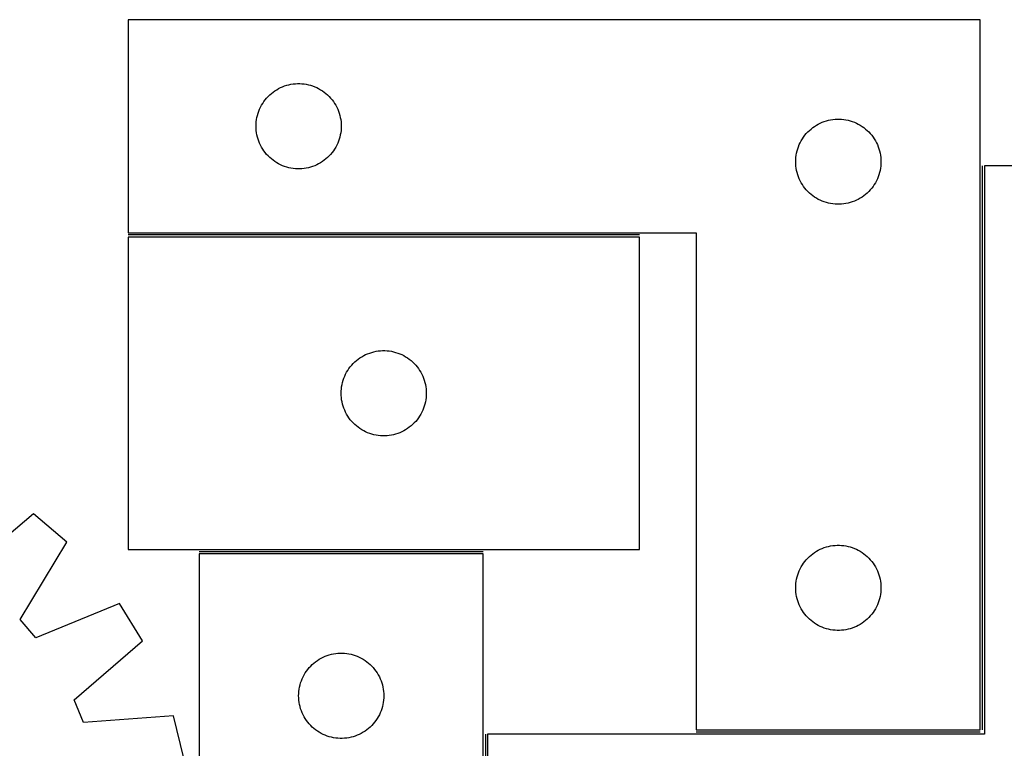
# Model space of a CAD drawing. Header units: millimetres. Extents: x 7 to 1493, y 7 to 2993.
# Tile 10 of 17: x 227 to 573, y 2737 to 2993. Entities that reach past the tile are written whole.
import ezdxf

# ---------------------------------------------------------------- set-up
doc = ezdxf.new("R2010")
doc.units = ezdxf.units.MM
doc.layers.add('COMMON', color=5, linetype='CONTINUOUS', true_color=0x0000ff)
doc.layers.add('CUT', color=7, linetype='CONTINUOUS', true_color=0x000000)

msp = doc.modelspace()

# ---------------------------------------------------------------- linework, layer by layer
at = {"layer": 'COMMON'}
for p, q in [((565.598236, 2743.440221), (565.598236, 2941.94022)), ((444.804653, 2917.690221), (264.848235, 2917.690221)), ((289.848235, 2806.190219), (389.848235, 2806.190219)), ((464.848235, 2742.69022), (564.848235, 2742.69022)), ((390.598235, 2741.94022), (390.598235, 2641.94022))]:
    msp.add_line(p, q, dxfattribs=at)
at = {"layer": 'CUT'}
for p, q in [((564.848235, 2993.440221), (264.848235, 2993.440221)), ((264.848235, 2993.440221), (264.848235, 2918.440221)), ((564.848235, 2743.440221), (564.848235, 2993.440221)), ((322.159023, 2970.69719), (322.922259, 2970.816061)), ((322.922259, 2970.816061), (323.690603, 2970.895484)), ((323.690603, 2970.895484), (324.462016, 2970.935248)), ((324.462016, 2970.935248), (325.234453, 2970.935248)), ((325.234453, 2970.935248), (326.005867, 2970.895484)), ((326.005867, 2970.895484), (326.77421, 2970.816061)), ((326.77421, 2970.816061), (327.537446, 2970.69719)), ((314.659135, 2966.948502), (315.239337, 2967.458428)), ((315.239337, 2967.458428), (315.84502, 2967.93781)), ((315.84502, 2967.93781), (316.474579, 2968.385376)), ((316.474579, 2968.385376), (317.126343, 2968.799941)), ((317.126343, 2968.799941), (317.798584, 2969.180403)), ((317.798584, 2969.180403), (318.489519, 2969.525755)), ((318.489519, 2969.525755), (319.197316, 2969.835081)), ((319.197316, 2969.835081), (319.920099, 2970.10756)), ((319.920099, 2970.10756), (320.65595, 2970.342469)), ((320.65595, 2970.342469), (321.402919, 2970.539187)), ((321.402919, 2970.539187), (322.159023, 2970.69719)), ((327.537446, 2970.69719), (328.293551, 2970.539187)), ((328.293551, 2970.539187), (329.040519, 2970.342469)), ((329.040519, 2970.342469), (329.77637, 2970.10756)), ((329.77637, 2970.10756), (330.499153, 2969.835081)), ((330.499153, 2969.835081), (331.206951, 2969.525755)), ((331.206951, 2969.525755), (331.897886, 2969.180403)), ((331.897886, 2969.180403), (332.570127, 2968.799941)), ((332.570127, 2968.799941), (333.221891, 2968.385376)), ((333.221891, 2968.385376), (333.851449, 2967.93781)), ((333.851449, 2967.93781), (334.457132, 2967.458428)), ((334.457132, 2967.458428), (335.037335, 2966.948502)), ((311.793956, 2963.328442), (312.191601, 2963.990664)), ((312.191601, 2963.990664), (312.62281, 2964.631538)), ((312.62281, 2964.631538), (313.086438, 2965.249363)), ((313.086438, 2965.249363), (313.581256, 2965.842503)), ((313.581256, 2965.842503), (314.105952, 2966.409383)), ((314.105952, 2966.409383), (314.659135, 2966.948502)), ((335.037335, 2966.948502), (335.590518, 2966.409383)), ((335.590518, 2966.409383), (336.115214, 2965.842503)), ((336.115214, 2965.842503), (336.610032, 2965.249363)), ((336.610032, 2965.249363), (337.07366, 2964.631538)), ((337.07366, 2964.631538), (337.504868, 2963.990664)), ((337.504868, 2963.990664), (337.902513, 2963.328442)), ((310.342819, 2959.760288), (310.558704, 2960.501944)), ((310.558704, 2960.501944), (310.812482, 2961.231502)), ((310.812482, 2961.231502), (311.103481, 2961.94703)), ((311.103481, 2961.94703), (311.430928, 2962.646628)), ((311.430928, 2962.646628), (311.793956, 2963.328442)), ((337.902513, 2963.328442), (338.265541, 2962.646628)), ((338.265541, 2962.646628), (338.592988, 2961.94703)), ((338.592988, 2961.94703), (338.883987, 2961.231502)), ((338.883987, 2961.231502), (339.137765, 2960.501944)), ((339.137765, 2960.501944), (339.353651, 2959.760288)), ((309.868123, 2956.712402), (309.927737, 2957.482536)), ((309.927737, 2957.482536), (310.026916, 2958.24858)), ((310.026916, 2958.24858), (310.165399, 2959.008502)), ((310.165399, 2959.008502), (310.342819, 2959.760288)), ((339.353651, 2959.760288), (339.53107, 2959.008502)), ((339.53107, 2959.008502), (339.669553, 2958.24858)), ((339.669553, 2958.24858), (339.768733, 2957.482536)), ((339.768733, 2957.482536), (339.828346, 2956.712402)), ((507.798584, 2956.680403), (508.489519, 2957.025755)), ((508.489519, 2957.025755), (509.197316, 2957.335081)), ((509.197316, 2957.335081), (509.920099, 2957.60756)), ((509.920099, 2957.60756), (510.65595, 2957.842469)), ((510.65595, 2957.842469), (511.402919, 2958.039187)), ((511.402919, 2958.039187), (512.159023, 2958.19719)), ((512.159023, 2958.19719), (512.922259, 2958.316061)), ((512.922259, 2958.316061), (513.690603, 2958.395484)), ((513.690603, 2958.395484), (514.462016, 2958.435248)), ((514.462016, 2958.435248), (515.234453, 2958.435248)), ((515.234453, 2958.435248), (516.005867, 2958.395484)), ((516.005867, 2958.395484), (516.77421, 2958.316061)), ((516.77421, 2958.316061), (517.537446, 2958.19719)), ((517.537446, 2958.19719), (518.293551, 2958.039187)), ((518.293551, 2958.039187), (519.040519, 2957.842469)), ((519.040519, 2957.842469), (519.77637, 2957.60756)), ((519.77637, 2957.60756), (520.499153, 2957.335081)), ((520.499153, 2957.335081), (521.206951, 2957.025755)), ((521.206951, 2957.025755), (521.897886, 2956.680403)), ((309.848235, 2955.940221), (309.868123, 2956.712402)), ((309.868123, 2955.16804), (309.848235, 2955.940221)), ((309.927737, 2954.397906), (309.868123, 2955.16804)), ((310.026916, 2953.631862), (309.927737, 2954.397906)), ((310.165399, 2952.87194), (310.026916, 2953.631862)), ((339.669553, 2953.631862), (339.53107, 2952.87194)), ((339.768733, 2954.397906), (339.669553, 2953.631862)), ((339.828346, 2955.16804), (339.768733, 2954.397906)), ((339.828346, 2956.712402), (339.848235, 2955.940221)), ((339.848235, 2955.940221), (339.828346, 2955.16804)), ((503.581256, 2953.342503), (504.105952, 2953.909383)), ((504.105952, 2953.909383), (504.659135, 2954.448502)), ((504.659135, 2954.448502), (505.239337, 2954.958428)), ((505.239337, 2954.958428), (505.84502, 2955.43781)), ((505.84502, 2955.43781), (506.474579, 2955.885376)), ((506.474579, 2955.885376), (507.126343, 2956.299941)), ((507.126343, 2956.299941), (507.798584, 2956.680403)), ((521.897886, 2956.680403), (522.570127, 2956.299941)), ((522.570127, 2956.299941), (523.221891, 2955.885376)), ((523.221891, 2955.885376), (523.851449, 2955.43781)), ((523.851449, 2955.43781), (524.457132, 2954.958428)), ((524.457132, 2954.958428), (525.037335, 2954.448502)), ((525.037335, 2954.448502), (525.590518, 2953.909383)), ((525.590518, 2953.909383), (526.115214, 2953.342503)), ((310.342819, 2952.120154), (310.165399, 2952.87194)), ((310.558704, 2951.378499), (310.342819, 2952.120154)), ((310.812482, 2950.64894), (310.558704, 2951.378499)), ((311.103481, 2949.933413), (310.812482, 2950.64894)), ((338.883987, 2950.64894), (338.592988, 2949.933413)), ((339.137765, 2951.378499), (338.883987, 2950.64894)), ((339.353651, 2952.120154), (339.137765, 2951.378499)), ((339.53107, 2952.87194), (339.353651, 2952.120154)), ((501.103481, 2949.44703), (501.430928, 2950.146628)), ((501.430928, 2950.146628), (501.793956, 2950.828442)), ((501.793956, 2950.828442), (502.191601, 2951.490664)), ((502.191601, 2951.490664), (502.62281, 2952.131538)), ((502.62281, 2952.131538), (503.086438, 2952.749363)), ((503.086438, 2952.749363), (503.581256, 2953.342503)), ((526.115214, 2953.342503), (526.610032, 2952.749363)), ((526.610032, 2952.749363), (527.07366, 2952.131538)), ((527.07366, 2952.131538), (527.504868, 2951.490664)), ((527.504868, 2951.490664), (527.902513, 2950.828442)), ((527.902513, 2950.828442), (528.265541, 2950.146628)), ((528.265541, 2950.146628), (528.592988, 2949.44703)), ((311.430928, 2949.233814), (311.103481, 2949.933413)), ((311.793956, 2948.552), (311.430928, 2949.233814)), ((312.191601, 2947.889778), (311.793956, 2948.552)), ((312.62281, 2947.248905), (312.191601, 2947.889778)), ((313.086438, 2946.631079), (312.62281, 2947.248905)), ((313.581256, 2946.037939), (313.086438, 2946.631079)), ((336.610032, 2946.631079), (336.115214, 2946.037939)), ((337.07366, 2947.248905), (336.610032, 2946.631079)), ((337.504868, 2947.889778), (337.07366, 2947.248905)), ((337.902513, 2948.552), (337.504868, 2947.889778)), ((338.265541, 2949.233814), (337.902513, 2948.552)), ((338.592988, 2949.933413), (338.265541, 2949.233814)), ((500.165399, 2946.508502), (500.342819, 2947.260288)), ((500.342819, 2947.260288), (500.558704, 2948.001944)), ((500.558704, 2948.001944), (500.812482, 2948.731502)), ((500.812482, 2948.731502), (501.103481, 2949.44703)), ((528.592988, 2949.44703), (528.883987, 2948.731502)), ((528.883987, 2948.731502), (529.137765, 2948.001944)), ((529.137765, 2948.001944), (529.353651, 2947.260288)), ((529.353651, 2947.260288), (529.53107, 2946.508502)), ((314.105952, 2945.471059), (313.581256, 2946.037939)), ((314.659135, 2944.931941), (314.105952, 2945.471059)), ((315.239337, 2944.422014), (314.659135, 2944.931941)), ((315.84502, 2943.942632), (315.239337, 2944.422014)), ((316.474579, 2943.495066), (315.84502, 2943.942632)), ((317.126343, 2943.080502), (316.474579, 2943.495066)), ((317.798584, 2942.700039), (317.126343, 2943.080502)), ((332.570127, 2943.080502), (331.897886, 2942.700039)), ((333.221891, 2943.495066), (332.570127, 2943.080502)), ((333.851449, 2943.942632), (333.221891, 2943.495066)), ((334.457132, 2944.422014), (333.851449, 2943.942632)), ((335.037335, 2944.931941), (334.457132, 2944.422014)), ((335.590518, 2945.471059), (335.037335, 2944.931941)), ((336.115214, 2946.037939), (335.590518, 2945.471059)), ((499.848235, 2943.440221), (499.868123, 2944.212402)), ((499.868123, 2942.66804), (499.848235, 2943.440221)), ((499.868123, 2944.212402), (499.927737, 2944.982536)), ((499.927737, 2944.982536), (500.026916, 2945.74858)), ((500.026916, 2945.74858), (500.165399, 2946.508502)), ((529.53107, 2946.508502), (529.669553, 2945.74858)), ((529.669553, 2945.74858), (529.768733, 2944.982536)), ((529.768733, 2944.982536), (529.828346, 2944.212402)), ((529.828346, 2944.212402), (529.848235, 2943.440221)), ((529.848235, 2943.440221), (529.828346, 2942.66804)), ((318.489519, 2942.354687), (317.798584, 2942.700039)), ((319.197316, 2942.045362), (318.489519, 2942.354687)), ((319.920099, 2941.772883), (319.197316, 2942.045362)), ((320.65595, 2941.537973), (319.920099, 2941.772883)), ((321.402919, 2941.341256), (320.65595, 2941.537973)), ((322.159023, 2941.183252), (321.402919, 2941.341256)), ((322.922259, 2941.064381), (322.159023, 2941.183252)), ((323.690603, 2940.984958), (322.922259, 2941.064381)), ((324.462016, 2940.945194), (323.690603, 2940.984958)), ((325.234453, 2940.945194), (324.462016, 2940.945194)), ((326.005867, 2940.984958), (325.234453, 2940.945194)), ((326.77421, 2941.064381), (326.005867, 2940.984958)), ((327.537446, 2941.183252), (326.77421, 2941.064381)), ((328.293551, 2941.341256), (327.537446, 2941.183252)), ((329.040519, 2941.537973), (328.293551, 2941.341256)), ((329.77637, 2941.772883), (329.040519, 2941.537973)), ((330.499153, 2942.045362), (329.77637, 2941.772883)), ((331.206951, 2942.354687), (330.499153, 2942.045362)), ((331.897886, 2942.700039), (331.206951, 2942.354687)), ((499.927737, 2941.897906), (499.868123, 2942.66804)), ((500.026916, 2941.131862), (499.927737, 2941.897906)), ((500.165399, 2940.37194), (500.026916, 2941.131862)), ((500.342819, 2939.620154), (500.165399, 2940.37194)), ((500.558704, 2938.878499), (500.342819, 2939.620154)), ((529.353651, 2939.620154), (529.137765, 2938.878499)), ((529.53107, 2940.37194), (529.353651, 2939.620154)), ((529.669553, 2941.131862), (529.53107, 2940.37194)), ((529.768733, 2941.897906), (529.669553, 2941.131862)), ((529.828346, 2942.66804), (529.768733, 2941.897906)), ((641.348236, 2941.94022), (566.348236, 2941.94022)), ((566.348236, 2941.94022), (566.348236, 2741.94022)), ((500.812482, 2938.14894), (500.558704, 2938.878499)), ((501.103481, 2937.433413), (500.812482, 2938.14894)), ((501.430928, 2936.733814), (501.103481, 2937.433413)), ((501.793956, 2936.052), (501.430928, 2936.733814)), ((528.265541, 2936.733814), (527.902513, 2936.052)), ((528.592988, 2937.433413), (528.265541, 2936.733814)), ((528.883987, 2938.14894), (528.592988, 2937.433413)), ((529.137765, 2938.878499), (528.883987, 2938.14894)), ((502.191601, 2935.389778), (501.793956, 2936.052)), ((502.62281, 2934.748905), (502.191601, 2935.389778)), ((503.086438, 2934.131079), (502.62281, 2934.748905)), ((503.581256, 2933.537939), (503.086438, 2934.131079)), ((504.105952, 2932.971059), (503.581256, 2933.537939)), ((504.659135, 2932.431941), (504.105952, 2932.971059)), ((525.590518, 2932.971059), (525.037335, 2932.431941)), ((526.115214, 2933.537939), (525.590518, 2932.971059)), ((526.610032, 2934.131079), (526.115214, 2933.537939)), ((527.07366, 2934.748905), (526.610032, 2934.131079)), ((527.504868, 2935.389778), (527.07366, 2934.748905)), ((527.902513, 2936.052), (527.504868, 2935.389778)), ((505.239337, 2931.922014), (504.659135, 2932.431941)), ((505.84502, 2931.442632), (505.239337, 2931.922014)), ((506.474579, 2930.995066), (505.84502, 2931.442632)), ((507.126343, 2930.580502), (506.474579, 2930.995066)), ((507.798584, 2930.200039), (507.126343, 2930.580502)), ((508.489519, 2929.854687), (507.798584, 2930.200039)), ((509.197316, 2929.545362), (508.489519, 2929.854687)), ((509.920099, 2929.272883), (509.197316, 2929.545362)), ((510.65595, 2929.037973), (509.920099, 2929.272883)), ((519.77637, 2929.272883), (519.040519, 2929.037973)), ((520.499153, 2929.545362), (519.77637, 2929.272883)), ((521.206951, 2929.854687), (520.499153, 2929.545362)), ((521.897886, 2930.200039), (521.206951, 2929.854687)), ((522.570127, 2930.580502), (521.897886, 2930.200039)), ((523.221891, 2930.995066), (522.570127, 2930.580502)), ((523.851449, 2931.442632), (523.221891, 2930.995066)), ((524.457132, 2931.922014), (523.851449, 2931.442632)), ((525.037335, 2932.431941), (524.457132, 2931.922014)), ((511.402919, 2928.841256), (510.65595, 2929.037973)), ((512.159023, 2928.683252), (511.402919, 2928.841256)), ((512.922259, 2928.564381), (512.159023, 2928.683252)), ((513.690603, 2928.484958), (512.922259, 2928.564381)), ((514.462016, 2928.445194), (513.690603, 2928.484958)), ((515.234453, 2928.445194), (514.462016, 2928.445194)), ((516.005867, 2928.484958), (515.234453, 2928.445194)), ((516.77421, 2928.564381), (516.005867, 2928.484958)), ((517.537446, 2928.683252), (516.77421, 2928.564381)), ((518.293551, 2928.841256), (517.537446, 2928.683252)), ((519.040519, 2929.037973), (518.293551, 2928.841256)), ((444.804653, 2916.94022), (264.804653, 2916.94022)), ((264.804653, 2916.94022), (264.804653, 2806.94022)), ((264.848235, 2918.440221), (464.848235, 2918.440221)), ((444.804653, 2806.94022), (444.804653, 2916.94022)), ((464.848235, 2918.440221), (464.848235, 2743.440221)), ((345.195755, 2873.458427), (345.801438, 2873.937809)), ((345.801438, 2873.937809), (346.430997, 2874.385375)), ((346.430997, 2874.385375), (347.082761, 2874.79994)), ((347.082761, 2874.79994), (347.755001, 2875.180402)), ((347.755001, 2875.180402), (348.445937, 2875.525754)), ((348.445937, 2875.525754), (349.153734, 2875.83508)), ((349.153734, 2875.83508), (349.876517, 2876.107559)), ((349.876517, 2876.107559), (350.612368, 2876.342468)), ((350.612368, 2876.342468), (351.359336, 2876.539186)), ((351.359336, 2876.539186), (352.115441, 2876.697189)), ((352.115441, 2876.697189), (352.878677, 2876.81606)), ((352.878677, 2876.81606), (353.647021, 2876.895483)), ((353.647021, 2876.895483), (354.418434, 2876.935247)), ((354.418434, 2876.935247), (355.190871, 2876.935247)), ((355.190871, 2876.935247), (355.962284, 2876.895483)), ((355.962284, 2876.895483), (356.730628, 2876.81606)), ((356.730628, 2876.81606), (357.493864, 2876.697189)), ((357.493864, 2876.697189), (358.249969, 2876.539186)), ((358.249969, 2876.539186), (358.996937, 2876.342468)), ((358.996937, 2876.342468), (359.732788, 2876.107559)), ((359.732788, 2876.107559), (360.455571, 2875.83508)), ((360.455571, 2875.83508), (361.163368, 2875.525754)), ((361.163368, 2875.525754), (361.854304, 2875.180402)), ((361.854304, 2875.180402), (362.526545, 2874.79994)), ((362.526545, 2874.79994), (363.178308, 2874.385375)), ((363.178308, 2874.385375), (363.807867, 2873.937809)), ((363.807867, 2873.937809), (364.41355, 2873.458427)), ((342.148019, 2869.990663), (342.579227, 2870.631537)), ((342.579227, 2870.631537), (343.042855, 2871.249362)), ((343.042855, 2871.249362), (343.537674, 2871.842502)), ((343.537674, 2871.842502), (344.06237, 2872.409382)), ((344.06237, 2872.409382), (344.615552, 2872.948501)), ((344.615552, 2872.948501), (345.195755, 2873.458427)), ((364.41355, 2873.458427), (364.993753, 2872.948501)), ((364.993753, 2872.948501), (365.546935, 2872.409382)), ((365.546935, 2872.409382), (366.071632, 2871.842502)), ((366.071632, 2871.842502), (366.56645, 2871.249362)), ((366.56645, 2871.249362), (367.030078, 2870.631537)), ((367.030078, 2870.631537), (367.461286, 2869.990663)), ((340.515122, 2866.501943), (340.7689, 2867.231501)), ((340.7689, 2867.231501), (341.059899, 2867.947029)), ((341.059899, 2867.947029), (341.387346, 2868.646627)), ((341.387346, 2868.646627), (341.750374, 2869.328441)), ((341.750374, 2869.328441), (342.148019, 2869.990663)), ((367.461286, 2869.990663), (367.858931, 2869.328441)), ((367.858931, 2869.328441), (368.221959, 2868.646627)), ((368.221959, 2868.646627), (368.549406, 2867.947029)), ((368.549406, 2867.947029), (368.840405, 2867.231501)), ((368.840405, 2867.231501), (369.094183, 2866.501943)), ((339.824541, 2862.712401), (339.884154, 2863.482535)), ((339.884154, 2863.482535), (339.983334, 2864.248579)), ((339.983334, 2864.248579), (340.121817, 2865.008501)), ((340.121817, 2865.008501), (340.299237, 2865.760287)), ((340.299237, 2865.760287), (340.515122, 2866.501943)), ((369.094183, 2866.501943), (369.310068, 2865.760287)), ((369.310068, 2865.760287), (369.487488, 2865.008501)), ((369.487488, 2865.008501), (369.625971, 2864.248579)), ((369.625971, 2864.248579), (369.725151, 2863.482535)), ((369.725151, 2863.482535), (369.784764, 2862.712401)), ((339.804653, 2861.94022), (339.824541, 2862.712401)), ((339.824541, 2861.168039), (339.804653, 2861.94022)), ((339.884154, 2860.397905), (339.824541, 2861.168039)), ((339.983334, 2859.631861), (339.884154, 2860.397905)), ((369.725151, 2860.397905), (369.625971, 2859.631861)), ((369.784764, 2861.168039), (369.725151, 2860.397905)), ((369.784764, 2862.712401), (369.804653, 2861.94022)), ((369.804653, 2861.94022), (369.784764, 2861.168039)), ((340.121817, 2858.871939), (339.983334, 2859.631861)), ((340.299237, 2858.120153), (340.121817, 2858.871939)), ((340.515122, 2857.378498), (340.299237, 2858.120153)), ((340.7689, 2856.648939), (340.515122, 2857.378498)), ((341.059899, 2855.933412), (340.7689, 2856.648939)), ((368.840405, 2856.648939), (368.549406, 2855.933412)), ((369.094183, 2857.378498), (368.840405, 2856.648939)), ((369.310068, 2858.120153), (369.094183, 2857.378498)), ((369.487488, 2858.871939), (369.310068, 2858.120153)), ((369.625971, 2859.631861), (369.487488, 2858.871939)), ((341.387346, 2855.233813), (341.059899, 2855.933412)), ((341.750374, 2854.551999), (341.387346, 2855.233813)), ((342.148019, 2853.889777), (341.750374, 2854.551999)), ((342.579227, 2853.248904), (342.148019, 2853.889777)), ((343.042855, 2852.631078), (342.579227, 2853.248904)), ((367.030078, 2853.248904), (366.56645, 2852.631078)), ((367.461286, 2853.889777), (367.030078, 2853.248904)), ((367.858931, 2854.551999), (367.461286, 2853.889777)), ((368.221959, 2855.233813), (367.858931, 2854.551999)), ((368.549406, 2855.933412), (368.221959, 2855.233813)), ((343.537674, 2852.037938), (343.042855, 2852.631078)), ((344.06237, 2851.471058), (343.537674, 2852.037938)), ((344.615552, 2850.93194), (344.06237, 2851.471058)), ((345.195755, 2850.422013), (344.615552, 2850.93194)), ((345.801438, 2849.942631), (345.195755, 2850.422013)), ((346.430997, 2849.495065), (345.801438, 2849.942631)), ((347.082761, 2849.080501), (346.430997, 2849.495065)), ((363.178308, 2849.495065), (362.526545, 2849.080501)), ((363.807867, 2849.942631), (363.178308, 2849.495065)), ((364.41355, 2850.422013), (363.807867, 2849.942631)), ((364.993753, 2850.93194), (364.41355, 2850.422013)), ((365.546935, 2851.471058), (364.993753, 2850.93194)), ((366.071632, 2852.037938), (365.546935, 2851.471058)), ((366.56645, 2852.631078), (366.071632, 2852.037938)), ((347.755001, 2848.700038), (347.082761, 2849.080501)), ((348.445937, 2848.354686), (347.755001, 2848.700038)), ((349.153734, 2848.045361), (348.445937, 2848.354686)), ((349.876517, 2847.772882), (349.153734, 2848.045361)), ((350.612368, 2847.537972), (349.876517, 2847.772882)), ((351.359336, 2847.341255), (350.612368, 2847.537972)), ((352.115441, 2847.183251), (351.359336, 2847.341255)), ((352.878677, 2847.06438), (352.115441, 2847.183251)), ((353.647021, 2846.984957), (352.878677, 2847.06438)), ((354.418434, 2846.945193), (353.647021, 2846.984957)), ((355.190871, 2846.945193), (354.418434, 2846.945193)), ((355.962284, 2846.984957), (355.190871, 2846.945193)), ((356.730628, 2847.06438), (355.962284, 2846.984957)), ((357.493864, 2847.183251), (356.730628, 2847.06438)), ((358.249969, 2847.341255), (357.493864, 2847.183251)), ((358.996937, 2847.537972), (358.249969, 2847.341255)), ((359.732788, 2847.772882), (358.996937, 2847.537972)), ((360.455571, 2848.045361), (359.732788, 2847.772882)), ((361.163368, 2848.354686), (360.455571, 2848.045361)), ((361.854304, 2848.700038), (361.163368, 2848.354686)), ((362.526545, 2849.080501), (361.854304, 2848.700038)), ((231.496019, 2819.517545), (207.258392, 2798.986783)), ((243.210086, 2809.542016), (231.496019, 2819.517545)), ((226.802203, 2782.343557), (243.210086, 2809.542016)), ((510.65595, 2807.842469), (511.402919, 2808.039187)), ((511.402919, 2808.039187), (512.159023, 2808.19719)), ((512.159023, 2808.19719), (512.922259, 2808.316061)), ((512.922259, 2808.316061), (513.690603, 2808.395484)), ((513.690603, 2808.395484), (514.462016, 2808.435248)), ((514.462016, 2808.435248), (515.234453, 2808.435248)), ((515.234453, 2808.435248), (516.005867, 2808.395484)), ((516.005867, 2808.395484), (516.77421, 2808.316061)), ((516.77421, 2808.316061), (517.537446, 2808.19719)), ((517.537446, 2808.19719), (518.293551, 2808.039187)), ((518.293551, 2808.039187), (519.040519, 2807.842469)), ((264.804653, 2806.94022), (444.804653, 2806.94022)), ((389.848235, 2805.440219), (289.848235, 2805.440219)), ((289.848235, 2805.440219), (289.848235, 2555.440219)), ((389.848235, 2630.440219), (389.848235, 2805.440219)), ((504.105952, 2803.909383), (504.659135, 2804.448502)), ((504.659135, 2804.448502), (505.239337, 2804.958428)), ((505.239337, 2804.958428), (505.84502, 2805.43781)), ((505.84502, 2805.43781), (506.474579, 2805.885376)), ((506.474579, 2805.885376), (507.126343, 2806.299941)), ((507.126343, 2806.299941), (507.798584, 2806.680403)), ((507.798584, 2806.680403), (508.489519, 2807.025755)), ((508.489519, 2807.025755), (509.197316, 2807.335081)), ((509.197316, 2807.335081), (509.920099, 2807.60756)), ((509.920099, 2807.60756), (510.65595, 2807.842469)), ((519.040519, 2807.842469), (519.77637, 2807.60756)), ((519.77637, 2807.60756), (520.499153, 2807.335081)), ((520.499153, 2807.335081), (521.206951, 2807.025755)), ((521.206951, 2807.025755), (521.897886, 2806.680403)), ((521.897886, 2806.680403), (522.570127, 2806.299941)), ((522.570127, 2806.299941), (523.221891, 2805.885376)), ((523.221891, 2805.885376), (523.851449, 2805.43781)), ((523.851449, 2805.43781), (524.457132, 2804.958428)), ((524.457132, 2804.958428), (525.037335, 2804.448502)), ((525.037335, 2804.448502), (525.590518, 2803.909383)), ((501.793956, 2800.828442), (502.191601, 2801.490664)), ((502.191601, 2801.490664), (502.62281, 2802.131538)), ((502.62281, 2802.131538), (503.086438, 2802.749363)), ((503.086438, 2802.749363), (503.581256, 2803.342503)), ((503.581256, 2803.342503), (504.105952, 2803.909383)), ((525.590518, 2803.909383), (526.115214, 2803.342503)), ((526.115214, 2803.342503), (526.610032, 2802.749363)), ((526.610032, 2802.749363), (527.07366, 2802.131538)), ((527.07366, 2802.131538), (527.504868, 2801.490664)), ((527.504868, 2801.490664), (527.902513, 2800.828442)), ((500.342819, 2797.260288), (500.558704, 2798.001944)), ((500.558704, 2798.001944), (500.812482, 2798.731502)), ((500.812482, 2798.731502), (501.103481, 2799.44703)), ((501.103481, 2799.44703), (501.430928, 2800.146628)), ((501.430928, 2800.146628), (501.793956, 2800.828442)), ((527.902513, 2800.828442), (528.265541, 2800.146628)), ((528.265541, 2800.146628), (528.592988, 2799.44703)), ((528.592988, 2799.44703), (528.883987, 2798.731502)), ((528.883987, 2798.731502), (529.137765, 2798.001944)), ((529.137765, 2798.001944), (529.353651, 2797.260288)), ((499.848235, 2793.440221), (499.868123, 2794.212402)), ((499.868123, 2794.212402), (499.927737, 2794.982536)), ((499.927737, 2794.982536), (500.026916, 2795.74858)), ((500.026916, 2795.74858), (500.165399, 2796.508502)), ((500.165399, 2796.508502), (500.342819, 2797.260288)), ((529.353651, 2797.260288), (529.53107, 2796.508502)), ((529.53107, 2796.508502), (529.669553, 2795.74858)), ((529.669553, 2795.74858), (529.768733, 2794.982536)), ((529.768733, 2794.982536), (529.828346, 2794.212402)), ((529.828346, 2794.212402), (529.848235, 2793.440221)), ((499.868123, 2792.66804), (499.848235, 2793.440221)), ((499.927737, 2791.897906), (499.868123, 2792.66804)), ((500.026916, 2791.131862), (499.927737, 2791.897906)), ((500.165399, 2790.37194), (500.026916, 2791.131862)), ((529.669553, 2791.131862), (529.53107, 2790.37194)), ((529.768733, 2791.897906), (529.669553, 2791.131862)), ((529.828346, 2792.66804), (529.768733, 2791.897906)), ((529.848235, 2793.440221), (529.828346, 2792.66804)), ((261.775914, 2787.867702), (232.380207, 2775.831626)), ((269.834046, 2774.760565), (261.775914, 2787.867702)), ((500.342819, 2789.620154), (500.165399, 2790.37194)), ((500.558704, 2788.878499), (500.342819, 2789.620154)), ((500.812482, 2788.14894), (500.558704, 2788.878499)), ((501.103481, 2787.433413), (500.812482, 2788.14894)), ((501.430928, 2786.733814), (501.103481, 2787.433413)), ((528.592988, 2787.433413), (528.265541, 2786.733814)), ((528.883987, 2788.14894), (528.592988, 2787.433413)), ((529.137765, 2788.878499), (528.883987, 2788.14894)), ((529.353651, 2789.620154), (529.137765, 2788.878499)), ((529.53107, 2790.37194), (529.353651, 2789.620154)), ((501.793956, 2786.052), (501.430928, 2786.733814)), ((502.191601, 2785.389778), (501.793956, 2786.052)), ((502.62281, 2784.748905), (502.191601, 2785.389778)), ((503.086438, 2784.131079), (502.62281, 2784.748905)), ((503.581256, 2783.537939), (503.086438, 2784.131079)), ((526.610032, 2784.131079), (526.115214, 2783.537939)), ((527.07366, 2784.748905), (526.610032, 2784.131079)), ((527.504868, 2785.389778), (527.07366, 2784.748905)), ((527.902513, 2786.052), (527.504868, 2785.389778)), ((528.265541, 2786.733814), (527.902513, 2786.052)), ((232.380207, 2775.831626), (226.802203, 2782.343557)), ((504.105952, 2782.971059), (503.581256, 2783.537939)), ((504.659135, 2782.431941), (504.105952, 2782.971059)), ((505.239337, 2781.922014), (504.659135, 2782.431941)), ((505.84502, 2781.442632), (505.239337, 2781.922014)), ((506.474579, 2780.995066), (505.84502, 2781.442632)), ((507.126343, 2780.580502), (506.474579, 2780.995066)), ((507.798584, 2780.200039), (507.126343, 2780.580502)), ((508.489519, 2779.854687), (507.798584, 2780.200039)), ((521.897886, 2780.200039), (521.206951, 2779.854687)), ((522.570127, 2780.580502), (521.897886, 2780.200039)), ((523.221891, 2780.995066), (522.570127, 2780.580502)), ((523.851449, 2781.442632), (523.221891, 2780.995066)), ((524.457132, 2781.922014), (523.851449, 2781.442632)), ((525.037335, 2782.431941), (524.457132, 2781.922014)), ((525.590518, 2782.971059), (525.037335, 2782.431941)), ((526.115214, 2783.537939), (525.590518, 2782.971059)), ((509.197316, 2779.545362), (508.489519, 2779.854687)), ((509.920099, 2779.272883), (509.197316, 2779.545362)), ((510.65595, 2779.037973), (509.920099, 2779.272883)), ((511.402919, 2778.841256), (510.65595, 2779.037973)), ((512.159023, 2778.683252), (511.402919, 2778.841256)), ((512.922259, 2778.564381), (512.159023, 2778.683252)), ((513.690603, 2778.484958), (512.922259, 2778.564381)), ((514.462016, 2778.445194), (513.690603, 2778.484958)), ((515.234453, 2778.445194), (514.462016, 2778.445194)), ((516.005867, 2778.484958), (515.234453, 2778.445194)), ((516.77421, 2778.564381), (516.005867, 2778.484958)), ((517.537446, 2778.683252), (516.77421, 2778.564381)), ((518.293551, 2778.841256), (517.537446, 2778.683252)), ((519.040519, 2779.037973), (518.293551, 2778.841256)), ((519.77637, 2779.272883), (519.040519, 2779.037973)), ((520.499153, 2779.545362), (519.77637, 2779.272883)), ((521.206951, 2779.854687), (520.499153, 2779.545362)), ((245.824436, 2753.963608), (269.834046, 2774.760565)), ((334.920099, 2769.607558), (335.65595, 2769.842467)), ((335.65595, 2769.842467), (336.402919, 2770.039185)), ((336.402919, 2770.039185), (337.159023, 2770.197188)), ((337.159023, 2770.197188), (337.922259, 2770.316059)), ((337.922259, 2770.316059), (338.690603, 2770.395482)), ((338.690603, 2770.395482), (339.462016, 2770.435246)), ((339.462016, 2770.435246), (340.234453, 2770.435246)), ((340.234453, 2770.435246), (341.005867, 2770.395482)), ((341.005867, 2770.395482), (341.77421, 2770.316059)), ((341.77421, 2770.316059), (342.537446, 2770.197188)), ((342.537446, 2770.197188), (343.293551, 2770.039185)), ((343.293551, 2770.039185), (344.040519, 2769.842467)), ((344.040519, 2769.842467), (344.77637, 2769.607558)), ((329.105952, 2765.909381), (329.659135, 2766.4485)), ((329.659135, 2766.4485), (330.239337, 2766.958426)), ((330.239337, 2766.958426), (330.84502, 2767.437808)), ((330.84502, 2767.437808), (331.474579, 2767.885374)), ((331.474579, 2767.885374), (332.126343, 2768.299939)), ((332.126343, 2768.299939), (332.798584, 2768.680401)), ((332.798584, 2768.680401), (333.489519, 2769.025753)), ((333.489519, 2769.025753), (334.197316, 2769.335079)), ((334.197316, 2769.335079), (334.920099, 2769.607558)), ((344.77637, 2769.607558), (345.499153, 2769.335079)), ((345.499153, 2769.335079), (346.206951, 2769.025753)), ((346.206951, 2769.025753), (346.897886, 2768.680401)), ((346.897886, 2768.680401), (347.570127, 2768.299939)), ((347.570127, 2768.299939), (348.221891, 2767.885374)), ((348.221891, 2767.885374), (348.851449, 2767.437808)), ((348.851449, 2767.437808), (349.457132, 2766.958426)), ((349.457132, 2766.958426), (350.037335, 2766.4485)), ((350.037335, 2766.4485), (350.590518, 2765.909381)), ((326.430928, 2762.146626), (326.793956, 2762.82844)), ((326.793956, 2762.82844), (327.191601, 2763.490662)), ((327.191601, 2763.490662), (327.62281, 2764.131536)), ((327.62281, 2764.131536), (328.086438, 2764.749361)), ((328.086438, 2764.749361), (328.581256, 2765.342501)), ((328.581256, 2765.342501), (329.105952, 2765.909381)), ((350.590518, 2765.909381), (351.115214, 2765.342501)), ((351.115214, 2765.342501), (351.610032, 2764.749361)), ((351.610032, 2764.749361), (352.07366, 2764.131536)), ((352.07366, 2764.131536), (352.504868, 2763.490662)), ((352.504868, 2763.490662), (352.902513, 2762.82844)), ((352.902513, 2762.82844), (353.265541, 2762.146626)), ((325.342819, 2759.260286), (325.558704, 2760.001942)), ((325.558704, 2760.001942), (325.812482, 2760.7315)), ((325.812482, 2760.7315), (326.103481, 2761.447028)), ((326.103481, 2761.447028), (326.430928, 2762.146626)), ((353.265541, 2762.146626), (353.592988, 2761.447028)), ((353.592988, 2761.447028), (353.883987, 2760.7315)), ((353.883987, 2760.7315), (354.137765, 2760.001942)), ((354.137765, 2760.001942), (354.353651, 2759.260286)), ((324.848235, 2755.440219), (324.868123, 2756.2124)), ((324.868123, 2756.2124), (324.927737, 2756.982534)), ((324.927737, 2756.982534), (325.026916, 2757.748578)), ((325.026916, 2757.748578), (325.165399, 2758.5085)), ((325.165399, 2758.5085), (325.342819, 2759.260286)), ((354.353651, 2759.260286), (354.53107, 2758.5085)), ((354.53107, 2758.5085), (354.669553, 2757.748578)), ((354.669553, 2757.748578), (354.768733, 2756.982534)), ((354.768733, 2756.982534), (354.828346, 2756.2124)), ((354.828346, 2756.2124), (354.848235, 2755.440219)), ((249.117135, 2746.046696), (245.824436, 2753.963608)), ((324.868123, 2754.668038), (324.848235, 2755.440219)), ((324.927737, 2753.897904), (324.868123, 2754.668038)), ((325.026916, 2753.13186), (324.927737, 2753.897904)), ((325.165399, 2752.371938), (325.026916, 2753.13186)), ((354.669553, 2753.13186), (354.53107, 2752.371938)), ((354.768733, 2753.897904), (354.669553, 2753.13186)), ((354.828346, 2754.668038), (354.768733, 2753.897904)), ((354.848235, 2755.440219), (354.828346, 2754.668038)), ((325.342819, 2751.620152), (325.165399, 2752.371938)), ((325.558704, 2750.878497), (325.342819, 2751.620152)), ((325.812482, 2750.148938), (325.558704, 2750.878497)), ((326.103481, 2749.433411), (325.812482, 2750.148938)), ((326.430928, 2748.733812), (326.103481, 2749.433411)), ((353.592988, 2749.433411), (353.265541, 2748.733812)), ((353.883987, 2750.148938), (353.592988, 2749.433411)), ((354.137765, 2750.878497), (353.883987, 2750.148938)), ((354.353651, 2751.620152), (354.137765, 2750.878497)), ((354.53107, 2752.371938), (354.353651, 2751.620152)), ((280.793466, 2748.409912), (249.117135, 2746.046696)), ((284.406877, 2733.454183), (280.793466, 2748.409912)), ((326.793956, 2748.051998), (326.430928, 2748.733812)), ((327.191601, 2747.389776), (326.793956, 2748.051998)), ((327.62281, 2746.748903), (327.191601, 2747.389776)), ((328.086438, 2746.131077), (327.62281, 2746.748903)), ((328.581256, 2745.537937), (328.086438, 2746.131077)), ((329.105952, 2744.971057), (328.581256, 2745.537937)), ((351.115214, 2745.537937), (350.590518, 2744.971057)), ((351.610032, 2746.131077), (351.115214, 2745.537937)), ((352.07366, 2746.748903), (351.610032, 2746.131077)), ((352.504868, 2747.389776), (352.07366, 2746.748903)), ((352.902513, 2748.051998), (352.504868, 2747.389776)), ((353.265541, 2748.733812), (352.902513, 2748.051998)), ((329.659135, 2744.431939), (329.105952, 2744.971057)), ((330.239337, 2743.922012), (329.659135, 2744.431939)), ((330.84502, 2743.44263), (330.239337, 2743.922012)), ((331.474579, 2742.995064), (330.84502, 2743.44263)), ((332.126343, 2742.5805), (331.474579, 2742.995064)), ((332.798584, 2742.200037), (332.126343, 2742.5805)), ((333.489519, 2741.854685), (332.798584, 2742.200037)), ((346.897886, 2742.200037), (346.206951, 2741.854685)), ((347.570127, 2742.5805), (346.897886, 2742.200037)), ((348.221891, 2742.995064), (347.570127, 2742.5805)), ((348.851449, 2743.44263), (348.221891, 2742.995064)), ((349.457132, 2743.922012), (348.851449, 2743.44263)), ((350.037335, 2744.431939), (349.457132, 2743.922012)), ((350.590518, 2744.971057), (350.037335, 2744.431939)), ((464.848235, 2743.440221), (564.848235, 2743.440221)), ((334.197316, 2741.54536), (333.489519, 2741.854685)), ((334.920099, 2741.272881), (334.197316, 2741.54536)), ((335.65595, 2741.037971), (334.920099, 2741.272881)), ((336.402919, 2740.841254), (335.65595, 2741.037971)), ((337.159023, 2740.68325), (336.402919, 2740.841254)), ((337.922259, 2740.564379), (337.159023, 2740.68325)), ((338.690603, 2740.484956), (337.922259, 2740.564379)), ((339.462016, 2740.445192), (338.690603, 2740.484956)), ((340.234453, 2740.445192), (339.462016, 2740.445192)), ((341.005867, 2740.484956), (340.234453, 2740.445192)), ((341.77421, 2740.564379), (341.005867, 2740.484956)), ((342.537446, 2740.68325), (341.77421, 2740.564379)), ((343.293551, 2740.841254), (342.537446, 2740.68325)), ((344.040519, 2741.037971), (343.293551, 2740.841254)), ((344.77637, 2741.272881), (344.040519, 2741.037971)), ((345.499153, 2741.54536), (344.77637, 2741.272881)), ((346.206951, 2741.854685), (345.499153, 2741.54536)), ((566.348236, 2741.94022), (391.348236, 2741.94022)), ((391.348236, 2741.94022), (391.348236, 2641.94022))]:
    msp.add_line(p, q, dxfattribs=at)

doc.saveas('drawing.dxf')
